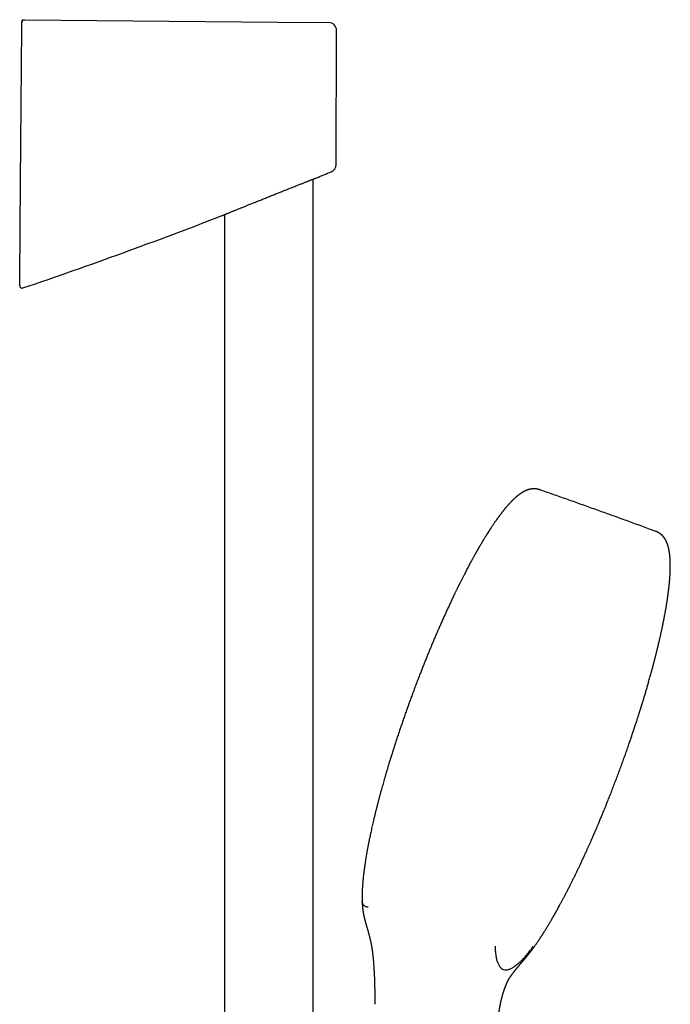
# Model space of a CAD drawing. Header units: millimetres. Extents: x 8 to 673, y 12 to 1463.
# Tile 16 of 16: x 499 to 630, y 1266 to 1463. Entities that reach past the tile are written whole.
import ezdxf

# ---------------------------------------------------------------- set-up
doc = ezdxf.new("R2010")
doc.units = ezdxf.units.MM

msp = doc.modelspace()

# ---------------------------------------------------------------- linework, layer by layer
at = {"color": 7, "linetype": 'Continuous', "lineweight": 30}
for p, q in [((499.68, 1462.5), (499.68, 1462.5)), ((499.69, 1462.68), (499.69, 1462.68)), ((500.19, 1462.99), (551.05, 1462.55)), ((551.05, 1462.55), (561.22, 1462.46)), ((562.71, 1434), (562.81, 1460.85)), ((558.12, 1138.32), (558.12, 1431.05)), ((558.78, 1431.31), (558.78, 1431.31)), ((540.32, 1423.94), (540.32, 1138.46)), ((539.88, 1423.76), (539.88, 1423.76)), ((603.67, 1368.7), (603.67, 1368.7)), ((570.41, 1270.88), (570.41, 1270.88)), ((597.63, 1271.04), (597.65, 1271.06))]:
    msp.add_line(p, q, dxfattribs=at)
at = {"color": 7, "linetype": 'Continuous', "lineweight": 30, "flags": 128}
msp.add_lwpolyline([(499.24, 1411.16), (499.4, 1430.49), (499.67, 1461.39)], dxfattribs=at)
at = {"color": 7, "linetype": 'Continuous', "lineweight": 30}
for centre, radius, start, end in [((500.18, 1462.49), 0.5, 89.5, 176.2187), ((561.21, 1460.86), 1.6, 359.8007, 89.5), ((561.11, 1434.01), 1.6, 292.4479, 359.7709), ((178.37, 2356.13), 1000, 292.35926, 292.54178), ((178.37, 2356.13), 1000, 288.75474, 291.19299), ((499.73, 1409.7), 0.5, 179.9962, 288.7828)]:
    msp.add_arc(centre, radius, start, end, dxfattribs=at)
for points, knots in [([(499.67, 1461.39), (499.67, 1461.43), (499.67, 1461.52), (499.68, 1461.64), (499.68, 1461.76), (499.68, 1461.87), (499.68, 1461.98), (499.68, 1462.08), (499.68, 1462.17), (499.68, 1462.26), (499.68, 1462.33), (499.68, 1462.39), (499.68, 1462.44), (499.68, 1462.47), (499.68, 1462.49), (499.68, 1462.49), (499.68, 1462.49)], [0, 0, 0, 0, 0.072587, 0.145405, 0.217992, 0.290575, 0.36339, 0.435974, 0.508621, 0.581498, 0.654145, 0.726927, 0.79994, 0.872722, 0.946046, 1, 1, 1, 1]), ([(499.68, 1462.52), (499.68, 1462.52), (499.68, 1462.52), (499.68, 1462.51), (499.68, 1462.51), (499.68, 1462.5), (499.68, 1462.5), (499.68, 1462.5), (499.68, 1462.5)], [0, 0, 0, 0, 0.087744, 0.332578, 0.507071, 0.656663, 0.870859, 1, 1, 1, 1]), ([(499.69, 1462.8), (499.69, 1462.83), (499.7, 1462.87), (499.73, 1462.92), (499.78, 1462.97), (499.84, 1463.01), (499.92, 1463.03), (500, 1463.03), (500.1, 1463.02), (500.16, 1463), (500.19, 1462.99)], [0, 0, 0, 0, 0.100835, 0.201046, 0.306047, 0.41948, 0.543749, 0.680687, 0.832081, 1, 1, 1, 1]), ([(499.69, 1462.68), (499.69, 1462.68), (499.69, 1462.69), (499.69, 1462.69), (499.69, 1462.68), (499.69, 1462.68), (499.69, 1462.66), (499.69, 1462.64), (499.69, 1462.6), (499.69, 1462.58), (499.69, 1462.56), (499.69, 1462.55), (499.69, 1462.55), (499.69, 1462.56), (499.69, 1462.58), (499.7, 1462.6), (499.7, 1462.62), (499.7, 1462.63), (499.71, 1462.64), (499.71, 1462.66), (499.72, 1462.67), (499.73, 1462.69), (499.74, 1462.72), (499.75, 1462.75), (499.77, 1462.78), (499.79, 1462.8), (499.8, 1462.82), (499.8, 1462.82)], [0, 0, 0, 0, 0.041219, 0.087192, 0.13463, 0.183533, 0.233914, 0.285674, 0.408382, 0.531141, 0.600914, 0.670705, 0.739754, 0.807079, 0.872696, 0.936622, 0.947113, 0.957451, 0.966724, 0.972876, 0.97838, 0.983288, 0.987673, 0.991635, 0.99531, 0.999496, 1, 1, 1, 1]), ([(500.12, 1462.99), (500.12, 1462.99), (500.14, 1462.99), (500.15, 1462.99), (500.16, 1462.99)], [0, 0, 0, 0, 0.474852, 1, 1, 1, 1]), ([(539.88, 1423.76), (539.88, 1423.76), (539.88, 1423.76), (539.89, 1423.77), (539.91, 1423.78), (539.95, 1423.79), (540.01, 1423.81), (540.07, 1423.84), (540.16, 1423.87), (540.25, 1423.91), (540.37, 1423.96), (540.49, 1424.01), (540.63, 1424.07), (540.77, 1424.13), (540.93, 1424.19), (541.11, 1424.26), (541.31, 1424.34), (541.53, 1424.43), (541.76, 1424.53), (542.01, 1424.63), (542.27, 1424.73), (542.54, 1424.84), (542.83, 1424.96), (543.13, 1425.08), (543.43, 1425.2), (543.74, 1425.33), (544.05, 1425.46), (544.38, 1425.59), (544.72, 1425.73), (545.07, 1425.87), (545.42, 1426.01), (545.79, 1426.16), (546.16, 1426.31), (546.54, 1426.46), (546.93, 1426.61), (547.32, 1426.77), (547.72, 1426.93), (548.13, 1427.1), (548.54, 1427.26), (548.95, 1427.43), (549.36, 1427.59), (549.78, 1427.76), (550.2, 1427.93), (550.62, 1428.09), (551.05, 1428.26), (551.47, 1428.43), (551.89, 1428.6), (552.3, 1428.76), (552.7, 1428.92), (553.1, 1429.08), (553.48, 1429.23), (553.87, 1429.38), (554.25, 1429.53), (554.62, 1429.68), (554.98, 1429.82), (555.32, 1429.96), (555.65, 1430.08), (555.95, 1430.2), (556.24, 1430.32), (556.52, 1430.43), (556.79, 1430.53), (557.05, 1430.64), (557.3, 1430.73), (557.52, 1430.82), (557.71, 1430.9), (557.89, 1430.96), (558.05, 1431.03), (558.2, 1431.09), (558.33, 1431.14), (558.45, 1431.18), (558.55, 1431.22), (558.63, 1431.25), (558.69, 1431.28), (558.74, 1431.3), (558.77, 1431.31), (558.78, 1431.31), (558.78, 1431.31), (558.78, 1431.31)], [0, 0, 0, 0, 0.0024857, 0.0153289, 0.0271489, 0.0389689, 0.0508713, 0.0627737, 0.0749327, 0.0870918, 0.0993379, 0.1115841, 0.1234456, 0.1353072, 0.1472457, 0.1591841, 0.1723646, 0.1855451, 0.1988246, 0.2121042, 0.2256869, 0.2392697, 0.2529528, 0.2666359, 0.2798129, 0.2929899, 0.3062518, 0.3195138, 0.3330352, 0.3465566, 0.3601641, 0.3737717, 0.387688, 0.4016043, 0.4156101, 0.4296159, 0.443899, 0.458182, 0.4725591, 0.4869362, 0.5015129, 0.5160895, 0.5307657, 0.5454419, 0.5604344, 0.5754269, 0.5905302, 0.6056335, 0.620246, 0.6348583, 0.6495781, 0.6642977, 0.6793665, 0.6944351, 0.7096296, 0.7248239, 0.7387857, 0.7527474, 0.7668169, 0.7808863, 0.7953093, 0.8097322, 0.8242836, 0.8388349, 0.8518091, 0.8647832, 0.8778572, 0.8909312, 0.9043291, 0.9177269, 0.9312405, 0.944754, 0.956918, 0.9690819, 0.9813347, 0.9935876, 1, 1, 1, 1]), ([(499.23, 1410.02), (499.23, 1410.02), (499.23, 1410.03), (499.23, 1410.05), (499.23, 1410.09), (499.23, 1410.14), (499.23, 1410.2), (499.23, 1410.27), (499.23, 1410.35), (499.23, 1410.44), (499.23, 1410.54), (499.23, 1410.65), (499.23, 1410.77), (499.23, 1410.89), (499.23, 1411.02), (499.23, 1411.11), (499.24, 1411.16)], [0, 0, 0, 0, 0.068847, 0.137916, 0.206764, 0.275565, 0.344583, 0.413396, 0.483219, 0.553252, 0.623092, 0.69626, 0.769645, 0.84283, 0.921413, 1, 1, 1, 1]), ([(499.23, 1409.7), (499.23, 1409.7), (499.23, 1409.7), (499.23, 1409.71), (499.23, 1409.73), (499.23, 1409.76), (499.23, 1409.81), (499.23, 1409.86), (499.23, 1409.93), (499.23, 1409.99), (499.23, 1410.02)], [0, 0, 0, 0, 0.018558, 0.158758, 0.298968, 0.439182, 0.579377, 0.719576, 0.859786, 1, 1, 1, 1]), ([(603.67, 1368.71), (603.64, 1368.72), (603.58, 1368.74), (603.51, 1368.76), (603.45, 1368.78), (603.4, 1368.8), (603.35, 1368.81), (603.29, 1368.83), (603.22, 1368.85), (603.13, 1368.86), (603.05, 1368.88), (602.97, 1368.9), (602.91, 1368.91), (602.85, 1368.91), (602.81, 1368.92), (602.76, 1368.92), (602.72, 1368.93), (602.66, 1368.93), (602.6, 1368.94), (602.54, 1368.94), (602.47, 1368.94), (602.4, 1368.94), (602.34, 1368.94), (602.27, 1368.94), (602.21, 1368.94), (602.14, 1368.93), (602.06, 1368.93), (602, 1368.92), (601.93, 1368.91), (601.88, 1368.9), (601.82, 1368.9), (601.76, 1368.88), (601.69, 1368.87), (601.62, 1368.86), (601.55, 1368.84), (601.48, 1368.83), (601.42, 1368.81), (601.35, 1368.79), (601.3, 1368.77), (601.24, 1368.76), (601.18, 1368.74), (601.11, 1368.71), (601.05, 1368.69), (600.99, 1368.67), (600.93, 1368.64), (600.88, 1368.62), (600.84, 1368.61), (600.8, 1368.59), (600.76, 1368.58), (600.73, 1368.56), (600.69, 1368.54), (600.64, 1368.52), (600.59, 1368.5), (600.55, 1368.47), (600.5, 1368.45), (600.46, 1368.43), (600.42, 1368.41), (600.39, 1368.39), (600.35, 1368.37), (600.31, 1368.35), (600.27, 1368.33), (600.22, 1368.3), (600.17, 1368.27), (600.12, 1368.24), (600.08, 1368.22), (600.03, 1368.19), (599.99, 1368.16), (599.96, 1368.14), (599.92, 1368.12), (599.9, 1368.1), (599.87, 1368.09), (599.85, 1368.07), (599.82, 1368.05), (599.79, 1368.03), (599.75, 1368), (599.71, 1367.98), (599.68, 1367.96), (599.65, 1367.94), (599.62, 1367.92), (599.6, 1367.9), (599.57, 1367.88), (599.54, 1367.86), (599.5, 1367.83), (599.46, 1367.8), (599.42, 1367.77), (599.37, 1367.73), (599.32, 1367.7), (599.29, 1367.67), (599.25, 1367.64), (599.23, 1367.62), (599.2, 1367.6), (599.17, 1367.58), (599.13, 1367.54), (599.08, 1367.51), (599.04, 1367.47), (599, 1367.44), (598.96, 1367.4), (598.92, 1367.37), (598.87, 1367.33), (598.81, 1367.28), (598.76, 1367.23), (598.7, 1367.18), (598.65, 1367.14), (598.6, 1367.09), (598.55, 1367.05), (598.51, 1367.01), (598.46, 1366.96), (598.4, 1366.91), (598.34, 1366.86), (598.28, 1366.8), (598.22, 1366.73), (598.14, 1366.66), (598.06, 1366.58), (597.98, 1366.5), (597.91, 1366.43), (597.84, 1366.36), (597.76, 1366.28), (597.68, 1366.19), (597.59, 1366.09), (597.49, 1365.99), (597.4, 1365.89), (597.31, 1365.79), (597.22, 1365.7), (597.15, 1365.61), (597.08, 1365.53), (597.01, 1365.45), (596.93, 1365.36), (596.85, 1365.27), (596.77, 1365.17), (596.69, 1365.08), (596.62, 1365), (596.57, 1364.93), (596.52, 1364.88), (596.48, 1364.83), (596.45, 1364.79), (596.42, 1364.75), (596.4, 1364.72), (596.38, 1364.7), (596.35, 1364.67), (596.33, 1364.63), (596.29, 1364.59), (596.25, 1364.54), (596.2, 1364.48), (596.15, 1364.41), (596.09, 1364.34), (596.04, 1364.27), (595.98, 1364.2), (595.93, 1364.13), (595.84, 1364.01), (595.71, 1363.85), (595.59, 1363.68), (595.49, 1363.55), (595.43, 1363.47), (595.37, 1363.39), (595.32, 1363.32), (595.27, 1363.26), (595.23, 1363.2), (595.2, 1363.16), (595.17, 1363.12), (595.15, 1363.08), (595.13, 1363.05), (595.11, 1363.03), (595.08, 1363), (595.06, 1362.96), (595.02, 1362.9), (594.97, 1362.84), (594.92, 1362.77), (594.86, 1362.69), (594.81, 1362.61), (594.66, 1362.4), (594.47, 1362.13), (594.25, 1361.8), (594.06, 1361.53), (593.92, 1361.31), (593.82, 1361.17), (593.77, 1361.09), (593.72, 1361.01), (593.67, 1360.94), (593.63, 1360.87), (593.6, 1360.82), (593.57, 1360.77), (593.54, 1360.74), (593.52, 1360.71), (593.51, 1360.69), (593.5, 1360.66), (593.48, 1360.63), (593.45, 1360.6), (593.42, 1360.55), (593.39, 1360.5), (593.35, 1360.44), (593.32, 1360.39), (593.21, 1360.21), (593.08, 1360.02), (592.94, 1359.79), (592.86, 1359.66), (592.78, 1359.53), (592.69, 1359.39), (592.59, 1359.23), (592.49, 1359.06), (592.38, 1358.89), (592.29, 1358.73), (592.2, 1358.58), (592.1, 1358.42), (592, 1358.25), (591.9, 1358.08), (591.79, 1357.9), (591.68, 1357.7), (591.57, 1357.52), (591.47, 1357.35), (591.39, 1357.21), (591.32, 1357.09), (591.25, 1356.98), (591.2, 1356.89), (591.16, 1356.82), (591.13, 1356.76), (591.11, 1356.73), (591.09, 1356.69), (591.07, 1356.66), (591.06, 1356.63), (591.03, 1356.59), (591, 1356.53), (590.95, 1356.44), (590.89, 1356.34), (590.82, 1356.21), (590.74, 1356.07), (590.65, 1355.92), (590.56, 1355.76), (590.47, 1355.6), (590.38, 1355.43), (590.28, 1355.25), (590.18, 1355.08), (590.09, 1354.91), (589.94, 1354.64), (589.75, 1354.28), (589.51, 1353.83), (589.28, 1353.41), (589.07, 1353.02), (588.87, 1352.63), (588.67, 1352.24), (588.49, 1351.89), (588.33, 1351.58), (588.19, 1351.32), (588.06, 1351.05), (587.92, 1350.77), (587.78, 1350.5), (587.66, 1350.27), (587.57, 1350.08), (587.51, 1349.96), (587.45, 1349.85), (587.4, 1349.75), (587.36, 1349.66), (587.33, 1349.59), (587.3, 1349.53), (587.26, 1349.45), (587.21, 1349.35), (587.14, 1349.21), (587.06, 1349.05), (586.98, 1348.89), (586.9, 1348.72), (586.81, 1348.53), (586.71, 1348.33), (586.61, 1348.13), (586.49, 1347.88), (586.35, 1347.58), (586.17, 1347.22), (585.99, 1346.84), (585.8, 1346.44), (585.6, 1346.01), (585.4, 1345.57), (585.2, 1345.14), (585, 1344.71), (584.82, 1344.31), (584.63, 1343.9), (584.44, 1343.48), (584.25, 1343.07), (584.07, 1342.66), (583.84, 1342.13), (583.56, 1341.5), (583.23, 1340.76), (582.91, 1340.01), (582.58, 1339.24), (582.25, 1338.47), (581.93, 1337.71), (581.62, 1336.96), (581.31, 1336.2), (580.99, 1335.43), (580.68, 1334.66), (580.37, 1333.88), (580.06, 1333.1), (579.75, 1332.32), (579.43, 1331.49), (579.09, 1330.61), (578.73, 1329.68), (578.38, 1328.75), (578.04, 1327.83), (577.71, 1326.93), (577.38, 1326.03), (577.06, 1325.13), (576.73, 1324.23), (576.41, 1323.32), (576.1, 1322.41), (575.8, 1321.53), (575.5, 1320.65), (575.2, 1319.78), (574.91, 1318.89), (574.63, 1318.02), (574.35, 1317.15), (574.08, 1316.3), (573.82, 1315.47), (573.56, 1314.66), (573.34, 1313.92), (573.13, 1313.25), (572.95, 1312.65), (572.78, 1312.06), (572.61, 1311.47), (572.44, 1310.91), (572.28, 1310.35), (572.13, 1309.8), (571.97, 1309.23), (571.81, 1308.65), (571.67, 1308.16), (571.56, 1307.76), (571.48, 1307.47), (571.4, 1307.16), (571.32, 1306.87), (571.25, 1306.59), (571.18, 1306.33), (571.12, 1306.08), (571.07, 1305.89), (571.03, 1305.75), (571, 1305.65), (570.98, 1305.56), (570.96, 1305.48), (570.95, 1305.44), (570.94, 1305.4), (570.94, 1305.38), (570.93, 1305.35), (570.92, 1305.31), (570.9, 1305.26), (570.89, 1305.18), (570.86, 1305.08), (570.83, 1304.97), (570.8, 1304.84), (570.76, 1304.69), (570.68, 1304.38), (570.57, 1303.92), (570.42, 1303.31), (570.28, 1302.72), (570.15, 1302.16), (570.02, 1301.62), (569.9, 1301.08), (569.78, 1300.55), (569.67, 1300.03), (569.56, 1299.53), (569.46, 1299.05), (569.39, 1298.69), (569.33, 1298.44), (569.31, 1298.3), (569.28, 1298.15), (569.25, 1298.01), (569.22, 1297.88), (569.2, 1297.76), (569.18, 1297.66), (569.16, 1297.58), (569.15, 1297.51), (569.14, 1297.46), (569.13, 1297.42), (569.13, 1297.39), (569.12, 1297.37), (569.12, 1297.34), (569.11, 1297.3), (569.1, 1297.25), (569.09, 1297.18), (569.06, 1297.06), (569.03, 1296.89), (568.99, 1296.66), (568.95, 1296.42), (568.9, 1296.18), (568.86, 1295.93), (568.81, 1295.67), (568.77, 1295.41), (568.72, 1295.13), (568.67, 1294.85), (568.63, 1294.56), (568.58, 1294.28), (568.54, 1294.02), (568.51, 1293.78), (568.48, 1293.58), (568.45, 1293.41), (568.43, 1293.29), (568.42, 1293.18), (568.41, 1293.09), (568.39, 1293.01), (568.39, 1292.94), (568.38, 1292.89), (568.37, 1292.85), (568.37, 1292.81), (568.36, 1292.78), (568.36, 1292.74), (568.35, 1292.67), (568.34, 1292.6), (568.33, 1292.5), (568.31, 1292.4), (568.3, 1292.28), (568.28, 1292.13), (568.26, 1291.97), (568.24, 1291.79), (568.22, 1291.6), (568.19, 1291.4), (568.17, 1291.2), (568.15, 1291), (568.13, 1290.82), (568.12, 1290.67), (568.1, 1290.54), (568.09, 1290.42), (568.08, 1290.31), (568.07, 1290.21), (568.07, 1290.13), (568.06, 1290.07), (568.06, 1290.01), (568.05, 1289.96), (568.05, 1289.91), (568.04, 1289.86), (568.04, 1289.79), (568.03, 1289.72), (568.02, 1289.63), (568.01, 1289.45), (568, 1289.26), (567.98, 1289.04), (567.97, 1288.88), (567.97, 1288.72), (567.96, 1288.58), (567.95, 1288.47), (567.95, 1288.4), (567.95, 1288.32), (567.94, 1288.24), (567.94, 1288.18), (567.94, 1288.12), (567.94, 1288.08), (567.94, 1288.04), (567.93, 1288.01), (567.93, 1287.98), (567.93, 1287.95), (567.93, 1287.91), (567.93, 1287.87), (567.93, 1287.82), (567.93, 1287.76), (567.93, 1287.69), (567.92, 1287.6), (567.92, 1287.5), (567.92, 1287.4), (567.92, 1287.3), (567.92, 1287.17), (567.92, 1287.01), (567.92, 1286.83), (567.92, 1286.69), (567.92, 1286.59), (567.92, 1286.53), (567.92, 1286.48), (567.93, 1286.44), (567.93, 1286.4), (567.93, 1286.38), (567.93, 1286.35), (567.93, 1286.32), (567.93, 1286.29), (567.93, 1286.26), (567.93, 1286.24)], [0, 0, 0, 0, 0.001109, 0.002071, 0.002902, 0.003709, 0.004523, 0.005339, 0.007063, 0.008718, 0.0104, 0.012218, 0.01337, 0.014449, 0.01541, 0.01626, 0.017108, 0.018223, 0.019507, 0.020932, 0.022407, 0.02379, 0.025124, 0.02646, 0.027864, 0.029367, 0.030996, 0.032561, 0.033959, 0.035218, 0.036393, 0.037954, 0.039528, 0.041171, 0.04295, 0.04449, 0.046029, 0.047559, 0.049001, 0.050421, 0.051962, 0.053528, 0.055207, 0.056852, 0.058343, 0.059728, 0.060676, 0.061599, 0.06252, 0.063462, 0.064528, 0.065734, 0.067005, 0.068291, 0.069451, 0.070504, 0.071494, 0.07243, 0.073335, 0.074371, 0.075532, 0.076769, 0.078068, 0.079399, 0.080623, 0.081827, 0.082881, 0.083817, 0.084691, 0.085505, 0.08605, 0.086643, 0.087391, 0.088295, 0.089339, 0.090331, 0.091206, 0.092034, 0.092726, 0.093395, 0.094101, 0.094842, 0.095843, 0.096961, 0.098207, 0.099542, 0.100828, 0.101785, 0.102624, 0.103332, 0.10399, 0.104746, 0.105857, 0.107114, 0.108326, 0.109445, 0.110477, 0.111534, 0.112654, 0.11432, 0.115824, 0.117269, 0.118679, 0.120006, 0.121267, 0.122393, 0.123693, 0.125168, 0.126764, 0.128332, 0.129865, 0.132139, 0.134278, 0.136242, 0.138039, 0.139878, 0.141858, 0.143973, 0.146492, 0.148956, 0.151355, 0.153626, 0.155755, 0.157848, 0.159533, 0.161254, 0.163091, 0.165096, 0.16727, 0.169613, 0.170996, 0.172302, 0.173456, 0.17446, 0.175312, 0.176013, 0.176535, 0.177012, 0.177604, 0.178314, 0.179143, 0.180208, 0.18142, 0.182739, 0.184067, 0.185401, 0.18674, 0.188085, 0.189436, 0.193316, 0.197242, 0.198796, 0.200321, 0.201719, 0.202985, 0.204002, 0.204914, 0.20572, 0.20642, 0.207015, 0.207503, 0.207894, 0.208359, 0.209065, 0.209958, 0.211038, 0.212305, 0.213682, 0.215058, 0.216434, 0.223991, 0.228092, 0.232318, 0.236676, 0.237849, 0.239031, 0.240222, 0.241335, 0.242304, 0.243117, 0.243792, 0.244328, 0.244727, 0.244999, 0.245316, 0.245747, 0.246292, 0.246951, 0.24771, 0.248544, 0.249376, 0.250206, 0.256021, 0.257869, 0.259697, 0.261508, 0.263449, 0.265599, 0.26796, 0.270529, 0.272418, 0.274405, 0.276491, 0.278676, 0.28096, 0.283343, 0.285825, 0.288357, 0.290351, 0.292132, 0.293701, 0.295058, 0.296202, 0.297134, 0.297717, 0.298169, 0.298545, 0.298903, 0.299248, 0.299636, 0.300496, 0.301567, 0.302849, 0.304343, 0.306049, 0.307966, 0.309778, 0.311745, 0.313824, 0.315887, 0.317927, 0.319943, 0.321935, 0.327288, 0.332462, 0.337008, 0.341404, 0.345652, 0.349855, 0.354109, 0.356922, 0.359756, 0.362612, 0.36549, 0.368389, 0.371292, 0.372719, 0.37401, 0.375167, 0.376187, 0.377073, 0.377823, 0.378437, 0.378966, 0.380192, 0.381613, 0.383235, 0.384852, 0.386627, 0.388503, 0.390457, 0.392487, 0.394594, 0.397967, 0.401521, 0.405254, 0.409166, 0.413259, 0.41753, 0.421982, 0.425719, 0.429574, 0.43349, 0.437376, 0.441229, 0.445051, 0.44884, 0.455704, 0.46246, 0.46911, 0.476114, 0.482996, 0.489755, 0.496391, 0.502903, 0.509677, 0.516391, 0.523104, 0.529817, 0.536531, 0.543244, 0.551155, 0.559066, 0.566977, 0.574888, 0.582407, 0.589963, 0.597573, 0.605235, 0.612949, 0.620717, 0.628089, 0.635509, 0.642975, 0.650489, 0.658027, 0.665462, 0.672774, 0.679963, 0.687029, 0.693973, 0.699342, 0.704635, 0.709852, 0.714993, 0.720145, 0.724972, 0.729948, 0.735075, 0.740353, 0.74578, 0.748501, 0.751258, 0.754051, 0.756828, 0.759446, 0.761897, 0.764181, 0.766297, 0.767296, 0.768253, 0.769137, 0.769823, 0.770299, 0.770525, 0.770732, 0.771011, 0.771364, 0.771789, 0.772559, 0.77349, 0.774584, 0.77584, 0.777259, 0.778829, 0.784635, 0.790571, 0.796637, 0.80191, 0.807277, 0.81274, 0.818178, 0.823477, 0.828638, 0.833659, 0.838542, 0.840116, 0.841675, 0.843219, 0.844748, 0.846195, 0.847472, 0.848521, 0.849419, 0.850167, 0.850764, 0.85121, 0.851436, 0.85164, 0.851962, 0.852409, 0.852983, 0.853683, 0.854506, 0.856931, 0.859418, 0.862096, 0.864844, 0.867662, 0.870554, 0.873585, 0.876719, 0.880008, 0.883453, 0.887053, 0.889843, 0.892719, 0.895676, 0.897319, 0.898799, 0.900115, 0.901269, 0.902259, 0.903085, 0.903749, 0.904249, 0.904562, 0.904987, 0.905548, 0.906238, 0.907273, 0.908463, 0.909809, 0.91131, 0.912966, 0.915307, 0.917602, 0.919828, 0.922699, 0.925446, 0.928067, 0.930563, 0.932469, 0.934289, 0.935969, 0.937498, 0.938876, 0.939853, 0.940736, 0.941526, 0.942223, 0.942872, 0.943612, 0.94452, 0.945598, 0.946844, 0.948155, 0.953221, 0.95544, 0.957724, 0.96013, 0.96266, 0.963833, 0.96503, 0.966251, 0.967392, 0.968395, 0.969247, 0.969966, 0.970552, 0.971005, 0.971413, 0.971886, 0.972455, 0.97312, 0.97388, 0.974737, 0.975965, 0.977349, 0.978888, 0.980532, 0.982227, 0.983975, 0.986827, 0.989807, 0.992917, 0.993988, 0.99498, 0.995842, 0.996576, 0.997181, 0.997649, 0.998075, 0.99854, 0.999045, 1, 1, 1, 1]), ([(626.7, 1360.45), (626.38, 1360.57), (625.15, 1361.02), (623, 1361.81), (620.27, 1362.81), (617.53, 1363.8), (614.79, 1364.78), (612.05, 1365.76), (609.31, 1366.73), (606.57, 1367.7), (604.69, 1368.35), (603.72, 1368.69), (603.68, 1368.71)], [0, 0, 0, 0, 0.042369, 0.161284, 0.280199, 0.399112, 0.518024, 0.636935, 0.755845, 0.874753, 0.993661, 1, 1, 1, 1]), ([(601.92, 1276.36), (601.93, 1276.37), (601.96, 1276.41), (602.01, 1276.48), (602.07, 1276.56), (602.13, 1276.65), (602.19, 1276.73), (602.26, 1276.81), (602.34, 1276.92), (602.43, 1277.06), (602.55, 1277.22), (602.66, 1277.38), (602.77, 1277.54), (602.88, 1277.69), (602.99, 1277.85), (603.1, 1278.02), (603.22, 1278.19), (603.33, 1278.35), (603.44, 1278.51), (603.55, 1278.68), (603.64, 1278.81), (603.7, 1278.9), (603.74, 1278.96), (603.77, 1279.01), (603.8, 1279.06), (603.83, 1279.1), (603.85, 1279.13), (603.87, 1279.16), (603.89, 1279.19), (603.91, 1279.23), (603.94, 1279.27), (603.97, 1279.32), (604.02, 1279.4), (604.09, 1279.5), (604.16, 1279.61), (604.24, 1279.74), (604.33, 1279.88), (604.43, 1280.03), (604.53, 1280.2), (604.66, 1280.4), (604.81, 1280.64), (604.99, 1280.94), (605.18, 1281.25), (605.36, 1281.54), (605.53, 1281.83), (605.69, 1282.1), (605.85, 1282.37), (606.02, 1282.66), (606.19, 1282.96), (606.34, 1283.22), (606.46, 1283.43), (606.56, 1283.59), (606.64, 1283.74), (606.71, 1283.87), (606.78, 1283.99), (606.84, 1284.09), (606.88, 1284.18), (606.92, 1284.25), (606.96, 1284.31), (606.98, 1284.36), (607, 1284.39), (607.02, 1284.42), (607.03, 1284.45), (607.06, 1284.48), (607.08, 1284.54), (607.12, 1284.61), (607.17, 1284.69), (607.23, 1284.79), (607.29, 1284.9), (607.35, 1285.02), (607.48, 1285.26), (607.68, 1285.62), (607.95, 1286.11), (608.22, 1286.63), (608.51, 1287.17), (608.81, 1287.75), (609.12, 1288.34), (609.43, 1288.96), (609.73, 1289.56), (610.02, 1290.13), (610.3, 1290.69), (610.58, 1291.26), (610.87, 1291.85), (611.16, 1292.45), (611.45, 1293.06), (611.74, 1293.67), (612.03, 1294.29), (612.32, 1294.93), (612.62, 1295.58), (612.87, 1296.11), (613.05, 1296.52), (613.17, 1296.79), (613.3, 1297.07), (613.42, 1297.35), (613.55, 1297.63), (613.67, 1297.89), (613.78, 1298.14), (613.88, 1298.37), (613.97, 1298.58), (614.06, 1298.77), (614.13, 1298.95), (614.2, 1299.1), (614.26, 1299.24), (614.31, 1299.36), (614.36, 1299.47), (614.39, 1299.55), (614.42, 1299.61), (614.44, 1299.65), (614.45, 1299.69), (614.47, 1299.73), (614.51, 1299.82), (614.57, 1299.96), (614.65, 1300.13), (614.73, 1300.32), (614.81, 1300.51), (614.9, 1300.73), (615, 1300.96), (615.11, 1301.2), (615.22, 1301.46), (615.34, 1301.76), (615.48, 1302.08), (615.63, 1302.44), (615.78, 1302.82), (615.95, 1303.22), (616.13, 1303.64), (616.31, 1304.09), (616.5, 1304.56), (616.7, 1305.03), (616.89, 1305.51), (617.08, 1305.99), (617.28, 1306.48), (617.48, 1306.98), (617.67, 1307.48), (617.87, 1307.98), (618.13, 1308.66), (618.46, 1309.51), (618.86, 1310.54), (619.24, 1311.56), (619.63, 1312.6), (620, 1313.62), (620.38, 1314.65), (620.74, 1315.66), (621.1, 1316.68), (621.43, 1317.64), (621.75, 1318.56), (622.04, 1319.42), (622.28, 1320.12), (622.46, 1320.68), (622.6, 1321.08), (622.73, 1321.47), (622.85, 1321.84), (622.97, 1322.2), (623.08, 1322.55), (623.19, 1322.88), (623.29, 1323.19), (623.38, 1323.48), (623.46, 1323.75), (623.54, 1323.99), (623.61, 1324.21), (623.67, 1324.4), (623.73, 1324.58), (623.77, 1324.74), (623.82, 1324.87), (623.85, 1324.98), (623.88, 1325.08), (623.9, 1325.15), (623.92, 1325.21), (623.94, 1325.25), (623.95, 1325.28), (623.96, 1325.32), (623.97, 1325.37), (623.99, 1325.44), (624.02, 1325.53), (624.06, 1325.65), (624.1, 1325.8), (624.16, 1325.99), (624.24, 1326.23), (624.33, 1326.52), (624.42, 1326.84), (624.53, 1327.2), (624.64, 1327.57), (624.76, 1327.97), (624.87, 1328.35), (624.98, 1328.72), (625.09, 1329.08), (625.19, 1329.44), (625.3, 1329.82), (625.42, 1330.24), (625.55, 1330.68), (625.68, 1331.14), (625.8, 1331.58), (625.91, 1332), (626.02, 1332.4), (626.13, 1332.79), (626.23, 1333.15), (626.32, 1333.49), (626.4, 1333.81), (626.48, 1334.12), (626.55, 1334.39), (626.61, 1334.62), (626.67, 1334.83), (626.72, 1335.03), (626.77, 1335.25), (626.84, 1335.49), (626.91, 1335.77), (626.98, 1336.06), (627.05, 1336.36), (627.13, 1336.68), (627.21, 1337.01), (627.3, 1337.36), (627.38, 1337.73), (627.47, 1338.11), (627.55, 1338.45), (627.62, 1338.75), (627.68, 1339.01), (627.74, 1339.28), (627.8, 1339.54), (627.86, 1339.81), (627.92, 1340.08), (627.98, 1340.34), (628.03, 1340.57), (628.08, 1340.79), (628.12, 1340.99), (628.16, 1341.18), (628.19, 1341.34), (628.22, 1341.48), (628.25, 1341.6), (628.27, 1341.7), (628.28, 1341.78), (628.3, 1341.85), (628.31, 1341.92), (628.32, 1341.98), (628.34, 1342.05), (628.35, 1342.13), (628.37, 1342.23), (628.4, 1342.34), (628.42, 1342.47), (628.45, 1342.6), (628.47, 1342.74), (628.5, 1342.88), (628.53, 1343.02), (628.56, 1343.19), (628.6, 1343.41), (628.65, 1343.67), (628.7, 1343.94), (628.75, 1344.21), (628.8, 1344.46), (628.84, 1344.71), (628.88, 1344.95), (628.93, 1345.21), (628.97, 1345.48), (629.02, 1345.77), (629.07, 1346.06), (629.12, 1346.37), (629.17, 1346.7), (629.21, 1347.03), (629.25, 1347.3), (629.28, 1347.51), (629.3, 1347.65), (629.32, 1347.76), (629.33, 1347.86), (629.34, 1347.94), (629.35, 1348.01), (629.36, 1348.05), (629.36, 1348.09), (629.36, 1348.12), (629.37, 1348.16), (629.38, 1348.21), (629.38, 1348.27), (629.39, 1348.35), (629.41, 1348.45), (629.42, 1348.55), (629.44, 1348.7), (629.46, 1348.89), (629.48, 1349.08), (629.5, 1349.23), (629.51, 1349.35), (629.52, 1349.47), (629.54, 1349.6), (629.55, 1349.72), (629.56, 1349.82), (629.57, 1349.92), (629.58, 1349.99), (629.58, 1350.05), (629.59, 1350.12), (629.59, 1350.19), (629.6, 1350.28), (629.61, 1350.38), (629.62, 1350.51), (629.63, 1350.65), (629.65, 1350.81), (629.66, 1350.94), (629.66, 1351.04), (629.67, 1351.1), (629.67, 1351.16), (629.68, 1351.2), (629.68, 1351.24), (629.68, 1351.26), (629.68, 1351.29), (629.68, 1351.33), (629.69, 1351.39), (629.69, 1351.45), (629.7, 1351.53), (629.7, 1351.61), (629.71, 1351.71), (629.71, 1351.81), (629.72, 1351.91), (629.72, 1352), (629.73, 1352.09), (629.73, 1352.18), (629.73, 1352.27), (629.74, 1352.36), (629.74, 1352.46), (629.74, 1352.55), (629.75, 1352.63), (629.75, 1352.71), (629.75, 1352.79), (629.75, 1352.87), (629.76, 1353), (629.76, 1353.17), (629.76, 1353.39), (629.76, 1353.59), (629.76, 1353.79), (629.76, 1353.96), (629.75, 1354.12), (629.75, 1354.27), (629.74, 1354.43), (629.74, 1354.59), (629.73, 1354.72), (629.73, 1354.81), (629.72, 1354.86), (629.72, 1354.9), (629.72, 1354.95), (629.71, 1355), (629.71, 1355.05), (629.7, 1355.11), (629.7, 1355.17), (629.7, 1355.23), (629.69, 1355.29), (629.69, 1355.34), (629.68, 1355.4), (629.68, 1355.44), (629.67, 1355.49), (629.67, 1355.52), (629.67, 1355.56), (629.66, 1355.6), (629.66, 1355.64), (629.65, 1355.68), (629.65, 1355.73), (629.64, 1355.8), (629.63, 1355.87), (629.62, 1355.94), (629.61, 1356.01), (629.6, 1356.07), (629.59, 1356.13), (629.59, 1356.18), (629.58, 1356.23), (629.57, 1356.28), (629.56, 1356.33), (629.56, 1356.38), (629.55, 1356.43), (629.54, 1356.48), (629.53, 1356.52), (629.52, 1356.56), (629.52, 1356.6), (629.51, 1356.64), (629.5, 1356.68), (629.49, 1356.73), (629.48, 1356.77), (629.47, 1356.82), (629.46, 1356.86), (629.46, 1356.9), (629.45, 1356.94), (629.44, 1356.97), (629.43, 1357.01), (629.42, 1357.06), (629.41, 1357.11), (629.4, 1357.15), (629.39, 1357.2), (629.38, 1357.24), (629.37, 1357.27), (629.36, 1357.3), (629.35, 1357.34), (629.34, 1357.37), (629.33, 1357.41), (629.32, 1357.45), (629.31, 1357.49), (629.3, 1357.52), (629.29, 1357.55), (629.28, 1357.59), (629.26, 1357.63), (629.25, 1357.68), (629.23, 1357.73), (629.21, 1357.78), (629.2, 1357.83), (629.18, 1357.87), (629.17, 1357.9), (629.16, 1357.92), (629.16, 1357.94), (629.15, 1357.96), (629.14, 1357.99), (629.13, 1358.02), (629.11, 1358.06), (629.1, 1358.1), (629.08, 1358.14), (629.06, 1358.18), (629.04, 1358.22), (629.03, 1358.26), (629.01, 1358.29), (629, 1358.32), (628.99, 1358.35), (628.98, 1358.37), (628.96, 1358.4), (628.95, 1358.43), (628.93, 1358.46), (628.92, 1358.49), (628.9, 1358.52), (628.89, 1358.55), (628.88, 1358.57), (628.86, 1358.6), (628.84, 1358.64), (628.82, 1358.68), (628.8, 1358.72), (628.77, 1358.76), (628.75, 1358.79), (628.73, 1358.82), (628.72, 1358.85), (628.7, 1358.88), (628.68, 1358.92), (628.65, 1358.96), (628.61, 1359.01), (628.58, 1359.05), (628.55, 1359.1), (628.52, 1359.14), (628.49, 1359.18), (628.46, 1359.22), (628.43, 1359.25), (628.4, 1359.29), (628.37, 1359.33), (628.34, 1359.37), (628.3, 1359.41), (628.26, 1359.46), (628.21, 1359.5), (628.17, 1359.55), (628.13, 1359.59), (628.08, 1359.64), (628.03, 1359.68), (627.97, 1359.73), (627.91, 1359.78), (627.86, 1359.83), (627.81, 1359.87), (627.76, 1359.9), (627.72, 1359.93), (627.67, 1359.97), (627.62, 1360), (627.56, 1360.04), (627.51, 1360.07), (627.47, 1360.1), (627.42, 1360.13), (627.37, 1360.15), (627.32, 1360.18), (627.27, 1360.21), (627.22, 1360.23), (627.17, 1360.25), (627.12, 1360.28), (627.07, 1360.3), (627.03, 1360.32), (627.01, 1360.33), (626.99, 1360.34), (626.97, 1360.35), (626.94, 1360.36), (626.9, 1360.37), (626.84, 1360.4), (626.78, 1360.42), (626.73, 1360.44), (626.71, 1360.45)], [0, 0, 0, 0, 0.000516, 0.002125, 0.003741, 0.005319, 0.006858, 0.008358, 0.00982, 0.012816, 0.015644, 0.018382, 0.021055, 0.023661, 0.026201, 0.02911, 0.031927, 0.034649, 0.037237, 0.039968, 0.042523, 0.043478, 0.044406, 0.045265, 0.04599, 0.046591, 0.047051, 0.047468, 0.047953, 0.048508, 0.049131, 0.049822, 0.051146, 0.052665, 0.054379, 0.05629, 0.058396, 0.06069, 0.063081, 0.065541, 0.069544, 0.073717, 0.07806, 0.082571, 0.086102, 0.08973, 0.093454, 0.097276, 0.101195, 0.105176, 0.1074, 0.109441, 0.111299, 0.112974, 0.114467, 0.115699, 0.11677, 0.117681, 0.118432, 0.119023, 0.119375, 0.11966, 0.120033, 0.120511, 0.121059, 0.121992, 0.123062, 0.12427, 0.125617, 0.127101, 0.128677, 0.134375, 0.140176, 0.146079, 0.152517, 0.159073, 0.165753, 0.172557, 0.179485, 0.185353, 0.191307, 0.197348, 0.203475, 0.209716, 0.216083, 0.222201, 0.22843, 0.234771, 0.241223, 0.247787, 0.250433, 0.253097, 0.255778, 0.258477, 0.261194, 0.263857, 0.266194, 0.26836, 0.270356, 0.272181, 0.273836, 0.275319, 0.276633, 0.277775, 0.278747, 0.279548, 0.280058, 0.280463, 0.280762, 0.281126, 0.281725, 0.283267, 0.2849, 0.286625, 0.288481, 0.290492, 0.292617, 0.294891, 0.297314, 0.299886, 0.302989, 0.306285, 0.309773, 0.313454, 0.317327, 0.321392, 0.32565, 0.3301, 0.33426, 0.338575, 0.343034, 0.347521, 0.352009, 0.356497, 0.360985, 0.370074, 0.379164, 0.388256, 0.397349, 0.406443, 0.415377, 0.424312, 0.433249, 0.442188, 0.449774, 0.457362, 0.464951, 0.468529, 0.472108, 0.475594, 0.478912, 0.482062, 0.485219, 0.488188, 0.490968, 0.493558, 0.49596, 0.498173, 0.500087, 0.501832, 0.50341, 0.504819, 0.506061, 0.507025, 0.507857, 0.508555, 0.509119, 0.509406, 0.509684, 0.510002, 0.510419, 0.510975, 0.511866, 0.512974, 0.514298, 0.515747, 0.518165, 0.520755, 0.52377, 0.526989, 0.530411, 0.534038, 0.537869, 0.541022, 0.544301, 0.547706, 0.551237, 0.554854, 0.559344, 0.563671, 0.567835, 0.571835, 0.575673, 0.579347, 0.582858, 0.586141, 0.589266, 0.592235, 0.595048, 0.597147, 0.59915, 0.601081, 0.603098, 0.605648, 0.608357, 0.611228, 0.61426, 0.617452, 0.620805, 0.624376, 0.628114, 0.632017, 0.636087, 0.63873, 0.641439, 0.644213, 0.647054, 0.649857, 0.652803, 0.655554, 0.65811, 0.660473, 0.66264, 0.664614, 0.666393, 0.667977, 0.669232, 0.67033, 0.671272, 0.672058, 0.672692, 0.673337, 0.674095, 0.675009, 0.676092, 0.677373, 0.678821, 0.680325, 0.681853, 0.683404, 0.684979, 0.686576, 0.689481, 0.69246, 0.695513, 0.69864, 0.701852, 0.704545, 0.707428, 0.710499, 0.71376, 0.71721, 0.72085, 0.724679, 0.728697, 0.732905, 0.737303, 0.739216, 0.740934, 0.742453, 0.743774, 0.744895, 0.745637, 0.746256, 0.746753, 0.747127, 0.747504, 0.74816, 0.749031, 0.750117, 0.751417, 0.752858, 0.754268, 0.757439, 0.760398, 0.762062, 0.76372, 0.765395, 0.767086, 0.768793, 0.770439, 0.77164, 0.772671, 0.773538, 0.774436, 0.775506, 0.776711, 0.778051, 0.780041, 0.782184, 0.784467, 0.786891, 0.787919, 0.788902, 0.789734, 0.790413, 0.790938, 0.79131, 0.791623, 0.792302, 0.793117, 0.794068, 0.795238, 0.796563, 0.798045, 0.799657, 0.801371, 0.802659, 0.803999, 0.805392, 0.806837, 0.808335, 0.809869, 0.811301, 0.812726, 0.814038, 0.815345, 0.816653, 0.817961, 0.821704, 0.825314, 0.828795, 0.832162, 0.835447, 0.838064, 0.840773, 0.843629, 0.846582, 0.849585, 0.85071, 0.851704, 0.852567, 0.853357, 0.854275, 0.855338, 0.856535, 0.857658, 0.858782, 0.859908, 0.861036, 0.862121, 0.863085, 0.863926, 0.86465, 0.865363, 0.866106, 0.86688, 0.867694, 0.86881, 0.870116, 0.871608, 0.873112, 0.874589, 0.875955, 0.877189, 0.878288, 0.879376, 0.88034, 0.881401, 0.88256, 0.88372, 0.884765, 0.885695, 0.88651, 0.887272, 0.888142, 0.889126, 0.890205, 0.891368, 0.892448, 0.893418, 0.894292, 0.895057, 0.895869, 0.896795, 0.897837, 0.898971, 0.90012, 0.901181, 0.902155, 0.902951, 0.9037, 0.904516, 0.905417, 0.906402, 0.907383, 0.908238, 0.908964, 0.909841, 0.910773, 0.911804, 0.912933, 0.914191, 0.91559, 0.917131, 0.917939, 0.918668, 0.919316, 0.919884, 0.920419, 0.921047, 0.921914, 0.922919, 0.923951, 0.92491, 0.926225, 0.927372, 0.92837, 0.929264, 0.930059, 0.93081, 0.931454, 0.932234, 0.933148, 0.93413, 0.935006, 0.935768, 0.936416, 0.937238, 0.938107, 0.939043, 0.940154, 0.941464, 0.942597, 0.943624, 0.944518, 0.945297, 0.946063, 0.947218, 0.948538, 0.950035, 0.95148, 0.952816, 0.954062, 0.95524, 0.956383, 0.957525, 0.958675, 0.959842, 0.961146, 0.962532, 0.963996, 0.965484, 0.966863, 0.968125, 0.969791, 0.97137, 0.972968, 0.974696, 0.976457, 0.97761, 0.978773, 0.979999, 0.981295, 0.982637, 0.983888, 0.98514, 0.98628, 0.987364, 0.988432, 0.989539, 0.990755, 0.991687, 0.99273, 0.993846, 0.994849, 0.995698, 0.99604, 0.996331, 0.996604, 0.997005, 0.997553, 0.998248, 0.999089, 1, 1, 1, 1]), ([(567.93, 1286.25), (567.93, 1286.22), (567.94, 1286.08), (567.97, 1285.89), (568.05, 1285.69), (568.15, 1285.52), (568.28, 1285.38), (568.44, 1285.27), (568.62, 1285.17), (568.86, 1285.1), (569.06, 1285.08), (569.15, 1285.07)], [0, 0, 0, 0, 0.033544, 0.192829, 0.26848, 0.341996, 0.491518, 0.577109, 0.668918, 0.8386, 1, 1, 1, 1]), ([(567.94, 1286.01), (567.94, 1286.03), (567.94, 1286.09), (567.93, 1286.15), (567.93, 1286.2), (567.93, 1286.21)], [0, 0, 0, 0, 0.351862, 0.803535, 1, 1, 1, 1]), ([(567.94, 1286.01), (567.94, 1285.99), (567.94, 1285.96), (567.94, 1285.91), (567.95, 1285.87), (567.95, 1285.84), (567.95, 1285.82), (567.95, 1285.81), (567.95, 1285.79), (567.95, 1285.78), (567.95, 1285.76), (567.95, 1285.74), (567.95, 1285.72), (567.96, 1285.69), (567.96, 1285.64), (567.96, 1285.6), (567.97, 1285.55), (567.97, 1285.49), (567.97, 1285.45), (567.97, 1285.42), (567.98, 1285.38), (567.98, 1285.35), (567.98, 1285.32), (567.98, 1285.29), (567.99, 1285.26), (567.99, 1285.23), (567.99, 1285.2), (567.99, 1285.18), (568, 1285.15), (568, 1285.12), (568, 1285.09), (568, 1285.06), (568.01, 1285.02), (568.01, 1284.98), (568.02, 1284.94), (568.02, 1284.88), (568.03, 1284.82), (568.03, 1284.77), (568.04, 1284.73), (568.04, 1284.69), (568.05, 1284.65), (568.05, 1284.61), (568.06, 1284.56), (568.07, 1284.5), (568.08, 1284.42), (568.09, 1284.33), (568.1, 1284.23), (568.12, 1284.15), (568.12, 1284.1), (568.13, 1284.05), (568.14, 1284.01), (568.14, 1283.96), (568.15, 1283.91), (568.16, 1283.87), (568.17, 1283.82), (568.18, 1283.77), (568.19, 1283.71), (568.2, 1283.65), (568.21, 1283.58), (568.23, 1283.5), (568.24, 1283.44), (568.25, 1283.38), (568.26, 1283.32), (568.28, 1283.26), (568.29, 1283.19), (568.31, 1283.11), (568.33, 1283.02), (568.35, 1282.93), (568.37, 1282.84), (568.39, 1282.76), (568.41, 1282.68), (568.43, 1282.62), (568.45, 1282.54), (568.47, 1282.46), (568.49, 1282.37), (568.51, 1282.28), (568.54, 1282.19), (568.56, 1282.11), (568.58, 1282.03), (568.6, 1281.94), (568.63, 1281.85), (568.66, 1281.76), (568.68, 1281.67), (568.71, 1281.58), (568.74, 1281.49), (568.76, 1281.42), (568.78, 1281.36), (568.79, 1281.31), (568.8, 1281.27), (568.82, 1281.22), (568.83, 1281.17), (568.85, 1281.1), (568.88, 1281.02), (568.91, 1280.92), (568.94, 1280.8), (568.98, 1280.67), (569.02, 1280.52), (569.06, 1280.39), (569.09, 1280.27), (569.13, 1280.13), (569.17, 1279.99), (569.21, 1279.84), (569.26, 1279.67), (569.31, 1279.48), (569.36, 1279.3), (569.4, 1279.14), (569.44, 1278.99), (569.47, 1278.84), (569.51, 1278.69), (569.55, 1278.54), (569.58, 1278.37), (569.62, 1278.2), (569.65, 1278.07), (569.67, 1277.96), (569.69, 1277.86), (569.71, 1277.77), (569.73, 1277.67), (569.75, 1277.57), (569.77, 1277.46), (569.79, 1277.34), (569.81, 1277.22), (569.84, 1277.09), (569.86, 1276.97), (569.88, 1276.85), (569.89, 1276.74), (569.91, 1276.64), (569.92, 1276.56), (569.93, 1276.49), (569.94, 1276.41), (569.95, 1276.33), (569.97, 1276.24), (569.98, 1276.14), (569.99, 1276.04), (570.01, 1275.93), (570.02, 1275.82), (570.03, 1275.72), (570.04, 1275.61), (570.06, 1275.52), (570.06, 1275.45), (570.07, 1275.38), (570.08, 1275.32), (570.09, 1275.24), (570.1, 1275.14), (570.11, 1275.05), (570.12, 1274.94), (570.13, 1274.81), (570.14, 1274.66), (570.16, 1274.48), (570.18, 1274.3), (570.19, 1274.12), (570.21, 1273.95), (570.22, 1273.78), (570.23, 1273.61), (570.24, 1273.45), (570.26, 1273.28), (570.27, 1273.09), (570.28, 1272.87), (570.3, 1272.67), (570.3, 1272.52), (570.31, 1272.42), (570.31, 1272.34), (570.32, 1272.29), (570.32, 1272.25), (570.32, 1272.23), (570.32, 1272.2), (570.32, 1272.17), (570.33, 1272.12), (570.33, 1272.05), (570.34, 1271.95), (570.34, 1271.82), (570.35, 1271.67), (570.36, 1271.48), (570.37, 1271.27), (570.38, 1271.07), (570.38, 1270.93), (570.39, 1270.88)], [0, 0, 0, 0, 0.004261, 0.007927, 0.010769, 0.012945, 0.014252, 0.015532, 0.016937, 0.018471, 0.020136, 0.021934, 0.025549, 0.029298, 0.033164, 0.036168, 0.039283, 0.042732, 0.046945, 0.051726, 0.055863, 0.059337, 0.06209, 0.064236, 0.066124, 0.068079, 0.070103, 0.072196, 0.074396, 0.076923, 0.080079, 0.083832, 0.087612, 0.091239, 0.094718, 0.10031, 0.105112, 0.109082, 0.113083, 0.117316, 0.121783, 0.126485, 0.131423, 0.139438, 0.147426, 0.155416, 0.163445, 0.169008, 0.173923, 0.178813, 0.183784, 0.188838, 0.193973, 0.199197, 0.204102, 0.209131, 0.214289, 0.21958, 0.225009, 0.2303, 0.236895, 0.243322, 0.24987, 0.256538, 0.263465, 0.270814, 0.278601, 0.285418, 0.292539, 0.299961, 0.307712, 0.315546, 0.32291, 0.330977, 0.338403, 0.345555, 0.352677, 0.358614, 0.36535, 0.3729, 0.380709, 0.388271, 0.39546, 0.402416, 0.409011, 0.414704, 0.418786, 0.422367, 0.426231, 0.430464, 0.435068, 0.440042, 0.448547, 0.457239, 0.465958, 0.475363, 0.484806, 0.493798, 0.502423, 0.51094, 0.522245, 0.533523, 0.545249, 0.557471, 0.569505, 0.580494, 0.591017, 0.600276, 0.609623, 0.619605, 0.63023, 0.640875, 0.650678, 0.65697, 0.663039, 0.668885, 0.674633, 0.680832, 0.687422, 0.694514, 0.702108, 0.709865, 0.716937, 0.723534, 0.729961, 0.736245, 0.740219, 0.744236, 0.748296, 0.752497, 0.757245, 0.76274, 0.768487, 0.774171, 0.779793, 0.785354, 0.790642, 0.795188, 0.798977, 0.801788, 0.804986, 0.808903, 0.81351, 0.818419, 0.823514, 0.828798, 0.837593, 0.846837, 0.855827, 0.864301, 0.872292, 0.879841, 0.886995, 0.893809, 0.900418, 0.907057, 0.917566, 0.928208, 0.932428, 0.936618, 0.940057, 0.942518, 0.943781, 0.944454, 0.945314, 0.946675, 0.948538, 0.951737, 0.955799, 0.960726, 0.96719, 0.97472, 0.983318, 0.992988, 1, 1, 1, 1]), ([(594.59, 1277.2), (594.6, 1276.94), (594.62, 1276.42), (594.7, 1275.63), (594.82, 1274.86), (595.01, 1274.13), (595.17, 1273.76), (595.26, 1273.57)], [0, 0, 0, 0, 0.165872, 0.331913, 0.554474, 0.776941, 1, 1, 1, 1]), ([(597.64, 1271.03), (597.66, 1271.05), (597.68, 1271.09), (597.72, 1271.15), (597.75, 1271.19), (597.78, 1271.23), (597.8, 1271.26), (597.83, 1271.3), (597.87, 1271.36), (597.92, 1271.43), (597.98, 1271.51), (598.04, 1271.59), (598.1, 1271.67), (598.16, 1271.75), (598.23, 1271.84), (598.29, 1271.92), (598.36, 1272.01), (598.41, 1272.08), (598.47, 1272.15), (598.52, 1272.21), (598.57, 1272.28), (598.62, 1272.35), (598.68, 1272.42), (598.73, 1272.49), (598.78, 1272.55), (598.81, 1272.59), (598.84, 1272.62), (598.87, 1272.66), (598.9, 1272.7), (598.93, 1272.73), (598.96, 1272.77), (599, 1272.82), (599.05, 1272.88), (599.1, 1272.94), (599.14, 1273), (599.19, 1273.05), (599.23, 1273.1), (599.27, 1273.14), (599.3, 1273.18), (599.34, 1273.23), (599.38, 1273.28), (599.45, 1273.36), (599.53, 1273.46), (599.62, 1273.57), (599.71, 1273.67), (599.79, 1273.77), (599.86, 1273.84), (599.9, 1273.9), (599.94, 1273.94), (599.97, 1273.98), (600.01, 1274.02), (600.05, 1274.07), (600.1, 1274.13), (600.15, 1274.18), (600.19, 1274.23), (600.22, 1274.26), (600.24, 1274.29), (600.26, 1274.32), (600.28, 1274.34), (600.3, 1274.36), (600.33, 1274.4), (600.36, 1274.44), (600.4, 1274.48), (600.45, 1274.53), (600.5, 1274.6), (600.56, 1274.67), (600.62, 1274.73), (600.66, 1274.78), (600.71, 1274.85), (600.77, 1274.92), (600.84, 1275), (600.91, 1275.08), (600.97, 1275.16), (601.05, 1275.25), (601.12, 1275.34), (601.2, 1275.44), (601.27, 1275.52), (601.32, 1275.58), (601.35, 1275.63), (601.39, 1275.67), (601.42, 1275.72), (601.46, 1275.76), (601.5, 1275.82), (601.55, 1275.88), (601.61, 1275.95), (601.68, 1276.04), (601.75, 1276.14), (601.83, 1276.24), (601.89, 1276.32), (601.92, 1276.36)], [0, 0, 0, 0, 0.009581, 0.017502, 0.023765, 0.028405, 0.03259, 0.036882, 0.047336, 0.057469, 0.069454, 0.082006, 0.094018, 0.10719, 0.12061, 0.133775, 0.146915, 0.161166, 0.170732, 0.180374, 0.191953, 0.202296, 0.213658, 0.228919, 0.237445, 0.244311, 0.250233, 0.256387, 0.262793, 0.269427, 0.275699, 0.284159, 0.29483, 0.306658, 0.316723, 0.326256, 0.335626, 0.343804, 0.351294, 0.359426, 0.36936, 0.381097, 0.40395, 0.425662, 0.446077, 0.465037, 0.482535, 0.490835, 0.498758, 0.506795, 0.515855, 0.525961, 0.537112, 0.549137, 0.559969, 0.566519, 0.572178, 0.576946, 0.58126, 0.586788, 0.593557, 0.601655, 0.611078, 0.620785, 0.637151, 0.651858, 0.664905, 0.676293, 0.68624, 0.704786, 0.722372, 0.737606, 0.75478, 0.773567, 0.793295, 0.813924, 0.834374, 0.843915, 0.853279, 0.862465, 0.871472, 0.880656, 0.89133, 0.903617, 0.918995, 0.936323, 0.9556, 0.976825, 1, 1, 1, 1]), ([(599.06, 1273.57), (599.28, 1273.76), (599.72, 1274.13), (600.42, 1274.86), (601.1, 1275.63), (601.74, 1276.42), (602.13, 1276.94), (602.33, 1277.2)], [0, 0, 0, 0, 0.223023, 0.44549, 0.668087, 0.834118, 1, 1, 1, 1]), ([(595.26, 1273.57), (595.35, 1273.4), (595.55, 1273.06), (595.9, 1272.72), (596.3, 1272.51), (596.76, 1272.45), (597.26, 1272.51), (597.81, 1272.72), (598.41, 1273.06), (598.84, 1273.4), (599.06, 1273.57)], [0, 0, 0, 0, 0.125524, 0.250559, 0.37525, 0.5, 0.624742, 0.749434, 0.874481, 1, 1, 1, 1]), ([(570.38, 1270.89), (570.4, 1270.45), (570.43, 1269.56), (570.46, 1268.23), (570.47, 1266.89), (570.47, 1266), (570.47, 1265.56)], [0, 0, 0, 0, 0.249037, 0.498601, 0.748974, 1, 1, 1, 1]), ([(595.16, 1262.09), (595.16, 1262.09), (595.16, 1262.12), (595.17, 1262.19), (595.18, 1262.28), (595.18, 1262.35), (595.19, 1262.4), (595.19, 1262.43), (595.19, 1262.46), (595.2, 1262.48), (595.2, 1262.51), (595.2, 1262.53), (595.2, 1262.56), (595.21, 1262.59), (595.21, 1262.64), (595.22, 1262.71), (595.23, 1262.79), (595.24, 1262.93), (595.26, 1263.09), (595.29, 1263.27), (595.3, 1263.4), (595.32, 1263.51), (595.34, 1263.63), (595.35, 1263.76), (595.37, 1263.9), (595.4, 1264.04), (595.42, 1264.18), (595.44, 1264.3), (595.46, 1264.41), (595.47, 1264.52), (595.49, 1264.6), (595.5, 1264.66), (595.51, 1264.71), (595.51, 1264.76), (595.52, 1264.81), (595.54, 1264.89), (595.56, 1265), (595.58, 1265.14), (595.61, 1265.28), (595.63, 1265.4), (595.65, 1265.5), (595.67, 1265.59), (595.69, 1265.68), (595.71, 1265.77), (595.73, 1265.87), (595.75, 1265.96), (595.77, 1266.04), (595.78, 1266.1), (595.79, 1266.14), (595.8, 1266.17), (595.81, 1266.21), (595.82, 1266.26), (595.83, 1266.32), (595.86, 1266.42), (595.89, 1266.53), (595.92, 1266.66), (595.95, 1266.78), (595.97, 1266.87), (595.99, 1266.96), (596.01, 1267.03), (596.03, 1267.11), (596.05, 1267.18), (596.07, 1267.25), (596.09, 1267.32), (596.11, 1267.37), (596.12, 1267.43), (596.14, 1267.48), (596.16, 1267.54), (596.18, 1267.61), (596.2, 1267.69), (596.22, 1267.76), (596.24, 1267.81), (596.25, 1267.87), (596.27, 1267.93), (596.3, 1268), (596.32, 1268.09), (596.35, 1268.17), (596.38, 1268.26), (596.41, 1268.34), (596.43, 1268.42), (596.46, 1268.51), (596.49, 1268.6), (596.52, 1268.68), (596.55, 1268.76), (596.58, 1268.84), (596.61, 1268.91), (596.64, 1268.99), (596.67, 1269.07), (596.7, 1269.16), (596.73, 1269.24), (596.76, 1269.31), (596.79, 1269.38), (596.81, 1269.44), (596.83, 1269.49), (596.85, 1269.53), (596.87, 1269.57), (596.88, 1269.6), (596.89, 1269.63), (596.91, 1269.66), (596.92, 1269.7), (596.94, 1269.73), (596.95, 1269.77), (596.97, 1269.81), (596.99, 1269.86), (597.02, 1269.91), (597.04, 1269.97), (597.07, 1270.03), (597.1, 1270.08), (597.12, 1270.14), (597.14, 1270.18), (597.17, 1270.22), (597.19, 1270.28), (597.24, 1270.36), (597.27, 1270.43), (597.3, 1270.49), (597.33, 1270.53), (597.36, 1270.59), (597.39, 1270.64), (597.42, 1270.69), (597.45, 1270.74), (597.48, 1270.79), (597.51, 1270.83), (597.53, 1270.87), (597.56, 1270.91), (597.59, 1270.95), (597.61, 1270.99), (597.64, 1271.03), (597.65, 1271.05), (597.66, 1271.06)], [0, 0, 0, 0, 0.0001837, 0.008859, 0.0161329, 0.0220079, 0.0249703, 0.0273873, 0.0301938, 0.0317061, 0.0333107, 0.0352702, 0.0375846, 0.0402538, 0.0432777, 0.0497424, 0.0570185, 0.0641055, 0.0818978, 0.0979609, 0.1067029, 0.1150278, 0.1243654, 0.1350058, 0.1469487, 0.1601931, 0.1698235, 0.1800397, 0.190284, 0.1990683, 0.2063136, 0.2109282, 0.2146068, 0.2182956, 0.2226002, 0.2275202, 0.2393683, 0.2512598, 0.2631932, 0.2756016, 0.2830819, 0.2909281, 0.2991403, 0.3077181, 0.3166612, 0.3255363, 0.3329732, 0.3377392, 0.3415593, 0.344554, 0.3482124, 0.3529822, 0.3588617, 0.3654425, 0.3805302, 0.3935186, 0.4044225, 0.4141883, 0.4238349, 0.4306545, 0.4381846, 0.4466917, 0.4544729, 0.4613346, 0.4672805, 0.4731674, 0.478937, 0.4857428, 0.493581, 0.5024476, 0.5112677, 0.5176021, 0.5220793, 0.5297838, 0.5384889, 0.548294, 0.5595026, 0.5693055, 0.5799723, 0.5903087, 0.5995277, 0.6113756, 0.6219016, 0.631365, 0.6411471, 0.6514584, 0.6598337, 0.6701535, 0.6816816, 0.6931548, 0.7021203, 0.7110461, 0.7195279, 0.7266316, 0.7324219, 0.7369448, 0.7413616, 0.7458544, 0.7504235, 0.7551026, 0.7603834, 0.7660767, 0.7724543, 0.7795171, 0.7873546, 0.7962336, 0.805664, 0.8156014, 0.8241507, 0.8313144, 0.8372069, 0.8504506, 0.8637638, 0.8788402, 0.8871677, 0.8965217, 0.9069027, 0.9179902, 0.928104, 0.9371861, 0.9466245, 0.955417, 0.9646094, 0.9729123, 0.9800511, 0.9851048, 0.9918226, 1, 1, 1, 1])]:
    msp.add_open_spline(points, degree=3, knots=knots, dxfattribs=at)

doc.saveas('drawing.dxf')
